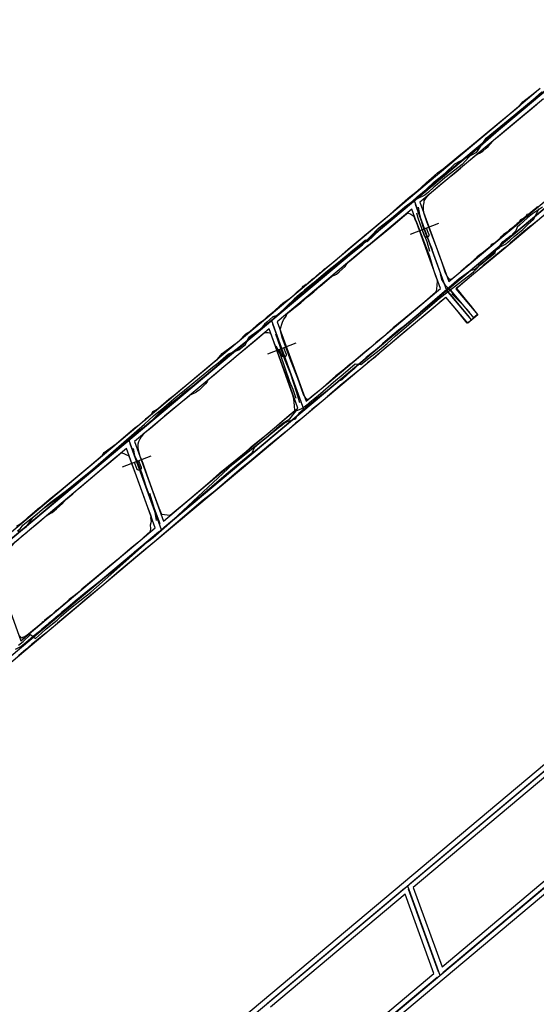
# Model space of a CAD drawing. Header units: inches. Extents: x 1 to 626000, y 0 to 7596230.
# Tile 12 of 68: x 620161 to 620438, y 7594131 to 7594660. Entities that reach past the tile are written whole.
import ezdxf

# ---------------------------------------------------------------- set-up
doc = ezdxf.new("R2010")
doc.units = ezdxf.units.IN
doc.header["$MEASUREMENT"] = 0

msp = doc.modelspace()

# ---------------------------------------------------------------- linework, layer by layer
for points in [[(619665.47, 7593969.18), (620810.16, 7594929.41)], [(619696.32, 7593932.41), (620669.4, 7594748.68)], [(619930.08, 7593826.33), (620945.49, 7594678.11)], [(620171.51, 7594397.48), (620176.67, 7594401.91), (620183.19, 7594407.19), (620198.24, 7594419.73), (620205.3, 7594425.8), (620206.19, 7594427.15), (620212.66, 7594431.82), (620220.3, 7594438.46), (620222.78, 7594440.41), (620225.14, 7594442.22), (620226.94, 7594443.88), (620228.16, 7594444.7), (620228.83, 7594445.49), (620230.92, 7594447.24), (620231.84, 7594448), (620232.42, 7594449.11), (620234.08, 7594450.07), (620235.4, 7594451.04), (620236.97, 7594452.46), (620239.57, 7594454.64), (620240.95, 7594455.84), (620243.83, 7594458.05), (620248.24, 7594461.7), (620250.18, 7594463.31), (620256.3, 7594468.33), (620261.51, 7594472.71), (620264.21, 7594474.93), (620267.01, 7594477.34), (620269.59, 7594480.26), (620275.17, 7594484.39), (620278.47, 7594486.95), (620282.36, 7594490.9), (620284.54, 7594492.22), (620289.57, 7594496.8), (620291.75, 7594498.21), (620292.62, 7594498.94), (620294.09, 7594500.32), (620297.52, 7594503.11), (620300.8, 7594506.02), (620302.29, 7594507.46), (620306.17, 7594510.01), (620308.29, 7594511.85), (620309.89, 7594513.42), (620310.89, 7594514.31), (620312.51, 7594515.52), (620313.09, 7594516.56), (620313.68, 7594516.91), (620314, 7594516.93), (620314.42, 7594517.57), (620315.18, 7594517.67), (620318.18, 7594520.46), (620318.59, 7594520.59), (620319.96, 7594521.69), (620322.27, 7594523.79), (620322.79, 7594524.04), (620324.63, 7594525.84), (620324.83, 7594525.95), (620325.4, 7594526.27), (620326.44, 7594527.14), (620330.82, 7594530.59), (620337.22, 7594536.36), (620343.68, 7594541.71), (620344.65, 7594542.52), (620346.05, 7594543.63), (620350.95, 7594547.82), (620353.39, 7594549.72), (620355.48, 7594551.56), (620359.71, 7594555), (620363.38, 7594558.32), (620366.27, 7594560.79), (620369.47, 7594563.71), (620374.41, 7594567.7), (620379.13, 7594571.93), (620382.01, 7594574.52), (620385.31, 7594577.41), (620388.25, 7594579.52), (620396.71, 7594586.44), (620401.37, 7594590.28), (620418.12, 7594604.1), (620428.06, 7594612.21), (620429.45, 7594613.57), (620431, 7594615.41), (620436.58, 7594619.81), (620440.44, 7594622.78)], [(620447.71, 7594625.37), (620374.17, 7594563.67)], [(619946.02, 7593843.23), (620869.09, 7594617.55)], [(620420.62, 7594606.16), (620438.29, 7594620.99)], [(620442.1, 7594617.13), (620424.11, 7594602.05)], [(620380.62, 7594548.16), (620379.35, 7594551.53), (620377.81, 7594555.89), (620377.63, 7594558.08), (620377.73, 7594559.71), (620377.99, 7594561.48), (620378.12, 7594562.29), (620379.16, 7594563.9), (620380.65, 7594565.74), (620381.76, 7594566.78), (620383.11, 7594567.84), (620384.55, 7594569.13), (620386.85, 7594571.05), (620389.93, 7594573.53), (620392.57, 7594575.71), (620394.99, 7594577.61), (620397.73, 7594580.09), (620400.71, 7594582.66), (620404.9, 7594586.13), (620405.79, 7594586.86), (620406.51, 7594587.33), (620407.46, 7594587.63), (620407.83, 7594587.8), (620409.6, 7594589.05), (620411.28, 7594590.49), (620412.49, 7594591.54), (620413.74, 7594592.92), (620414.69, 7594594.2), (620416.98, 7594596.19), (620418.97, 7594597.89), (620429.85, 7594606.82), (620434.98, 7594611.21), (620438.33, 7594613.97)], [(620374.09, 7594567.13), (620420.62, 7594606.16)], [(620424.11, 7594602.05), (620377.55, 7594562.99)], [(620391.63, 7594515.67), (620465.18, 7594577.37)], [(620344.69, 7594542.47), (620374.09, 7594567.13)], [(620415.53, 7594539.24), (620445.64, 7594564.5)], [(620371.1, 7594561.1), (620297.55, 7594499.4)], [(620371.41, 7594557.84), (620348.09, 7594538.28)], [(620380.64, 7594532.47), (620371.41, 7594557.84)], [(620372.63, 7594562.39), (620372.63, 7594562.39)], [(620372.63, 7594562.39), (620390.1, 7594514.38)], [(620373.32, 7594560.51), (620389.41, 7594516.26)], [(620377.55, 7594562.99), (620375.82, 7594561.53)], [(620375.82, 7594561.53), (620385.73, 7594534.27)], [(620438.93, 7594559.22), (620437.49, 7594557.85), (620434.2, 7594555.08), (620433.25, 7594554.9), (620432.59, 7594553.94), (620431.63, 7594553.06), (620429.79, 7594552.08), (620429.3, 7594551.3), (620428.96, 7594550.7), (620427.94, 7594550.13), (620427.97, 7594549.96), (620427.51, 7594549.7), (620427.42, 7594549.38), (620426.74, 7594549.09), (620426.4, 7594548.52), (620425.59, 7594547.87), (620423.95, 7594546.75), (620422.57, 7594545.51), (620420.73, 7594544.18), (620418.86, 7594542.57), (620418.87, 7594542.14), (620416.61, 7594540.18), (620415.3, 7594539.39), (620414.64, 7594539.11), (620414.06, 7594538.67), (620413.63, 7594537.77), (620411.96, 7594536.38), (620409.26, 7594534.14), (620407.94, 7594533.32), (620406.47, 7594532.2), (620405.8, 7594531.35), (620404.94, 7594530.63), (620401.93, 7594527.91), (620397.82, 7594524.44), (620395.39, 7594522.28), (620392.9, 7594520.19), (620391.91, 7594520.03), (620391.14, 7594520.71), (620390.41, 7594521.77), (620389.48, 7594523.45), (620388.27, 7594527.35), (620387.64, 7594529.5), (620385.77, 7594534.31), (620385.23, 7594535.96), (620380.62, 7594548.16)], [(620419.69, 7594535.68), (620449.15, 7594560.4)], [(620303.41, 7594484.66), (620302.04, 7594488.31), (620300.66, 7594493.27), (620302.01, 7594497.22), (620302.46, 7594498.32), (620303.9, 7594500.42), (620304.25, 7594501.41), (620305.15, 7594502.32), (620307.25, 7594503.99), (620311.8, 7594507.6), (620315.44, 7594510.82), (620318.78, 7594513.51), (620322.17, 7594516.4), (620328.34, 7594521.73), (620328.35, 7594521.73), (620331.01, 7594523.01), (620332.39, 7594524.23), (620335.58, 7594527.12), (620336.58, 7594528.41), (620337.85, 7594529.74), (620341.95, 7594533.18), (620345.78, 7594536.44), (620348.09, 7594538.37), (620351.16, 7594540.79), (620357.96, 7594546.45), (620362.51, 7594550.21), (620367.53, 7594554.47), (620369.37, 7594555.93), (620370.84, 7594555.16), (620372.58, 7594554.1), (620373.32, 7594551.99), (620373.89, 7594550.86), (620374.79, 7594548.46), (620375.85, 7594545.64)], [(619960.93, 7593789.56), (620869.52, 7594551.73)], [(620439.27, 7594551.96), (620436.47, 7594549.67), (620434.59, 7594548.39), (620431.63, 7594545.79), (620429.17, 7594543.76), (620426.68, 7594541.63), (620424.24, 7594539.64), (620421.85, 7594537.49), (620420.67, 7594536.5), (620418.51, 7594534.66), (620416.37, 7594532.97), (620413.29, 7594530.36), (620413.22, 7594530.3), (620409.72, 7594527.61), (620405.62, 7594523.91), (620400.09, 7594519.24), (620396.83, 7594516.5), (620395.18, 7594515.35), (620395.52, 7594515.02), (620397.36, 7594512.93), (620397.83, 7594512.29), (620399.42, 7594510.35), (620400.73, 7594508.62), (620402.77, 7594506.33), (620404.11, 7594504.75), (620405.33, 7594503.07), (620406.78, 7594501.2), (620404.24, 7594499.11), (620402.32, 7594497.39), (620401.13, 7594496.63), (620398.24, 7594500.2), (620396.36, 7594502.67), (620394.61, 7594504.85), (620393.9, 7594505.76), (620391.36, 7594508.68), (620389.92, 7594510.26), (620388.99, 7594509.96), (620388.09, 7594509.14), (620386.09, 7594507.46), (620384.19, 7594505.83), (620380.81, 7594502.86), (620365.01, 7594489.87), (620359.77, 7594485.4), (620357.08, 7594483.13), (620354.09, 7594480.58), (620351.7, 7594478.33), (620348.33, 7594475.82), (620347.65, 7594475.24), (620344.21, 7594472.3), (620332.94, 7594463.12), (620326.05, 7594457.08), (620322.67, 7594454.14), (620317.81, 7594450.3), (620314.65, 7594447.64), (620312.34, 7594445.5), (620309.62, 7594443.49), (620309.05, 7594442.99), (620304.18, 7594438.72), (620294.67, 7594430.92), (620284.33, 7594422.18), (620280.06, 7594418.74), (620265.63, 7594406.46), (620259.47, 7594401.6), (620233.19, 7594379.27), (620228.39, 7594375.29), (620214.2, 7594363.4), (620206.11, 7594356.35), (620196.96, 7594348.85), (620192.12, 7594344.67), (620184.54, 7594338.5), (620181.12, 7594335.53), (620179.09, 7594333.63), (620175.62, 7594330.72), (620173.43, 7594329.05), (620167.29, 7594324.03), (620164.1, 7594321.4), (620160.2, 7594318.05)], [(620385.82, 7594550.18), (620370.47, 7594544.28)], [(620380.57, 7594544.47), (620379.34, 7594547.69)], [(620294.82, 7594500.64), (620344.69, 7594542.47)], [(620375.85, 7594545.64), (620376.39, 7594544.19), (620380.86, 7594532.56), (620383.16, 7594525.3), (620384.23, 7594522.11), (620384.84, 7594520.22), (620384.96, 7594518.99), (620384.9, 7594517.18), (620384.68, 7594514.73), (620384.57, 7594513.95), (620384.15, 7594513.12), (620378.37, 7594508.13), (620367.23, 7594498.75), (620361.35, 7594494.12), (620358.04, 7594491.02), (620355.84, 7594489.16), (620354.05, 7594487.6), (620352.13, 7594486), (620349.06, 7594483.33), (620346.13, 7594481), (620341.36, 7594476.94), (620338.63, 7594474.71), (620338.39, 7594474.53), (620336.91, 7594473.34), (620334.31, 7594471.19), (620330.72, 7594468.31), (620322.03, 7594460.68), (620317.37, 7594456.87), (620316.09, 7594455.89), (620315.05, 7594455.65), (620314.22, 7594456.92), (620313.29, 7594458.36), (620310.22, 7594467), (620306.53, 7594476.37), (620303.41, 7594484.66)], [(620378.19, 7594543.55), (620376.96, 7594546.77)], [(620380.57, 7594544.47), (620380.6, 7594544.39), (620380.63, 7594544.3), (620380.64, 7594544.21), (620380.65, 7594544.12), (620380.66, 7594544.04), (620380.66, 7594543.95), (620380.65, 7594543.86), (620380.64, 7594543.77), (620380.62, 7594543.68), (620380.59, 7594543.6), (620380.56, 7594543.51), (620380.52, 7594543.43), (620380.48, 7594543.36), (620380.43, 7594543.28), (620380.38, 7594543.21), (620380.32, 7594543.14), (620380.25, 7594543.08), (620380.19, 7594543.02), (620380.12, 7594542.97), (620380.04, 7594542.92), (620379.96, 7594542.88), (620379.88, 7594542.84), (620379.8, 7594542.81), (620379.71, 7594542.78), (620379.63, 7594542.76), (620379.54, 7594542.75), (620379.45, 7594542.74), (620379.36, 7594542.74), (620379.27, 7594542.74), (620379.19, 7594542.75), (620379.1, 7594542.77), (620379.01, 7594542.79), (620378.93, 7594542.82), (620378.85, 7594542.86), (620378.77, 7594542.9), (620378.69, 7594542.94), (620378.62, 7594542.99), (620378.55, 7594543.05), (620378.48, 7594543.11), (620378.42, 7594543.18), (620378.37, 7594543.24), (620378.32, 7594543.32), (620378.27, 7594543.39), (620378.23, 7594543.47), (620378.19, 7594543.55)], [(620348.08, 7594538.27), (620299.2, 7594497.27)], [(620400.07, 7594526.28), (620415.53, 7594539.24)], [(620386.91, 7594515.24), (620380.64, 7594532.47)], [(620385.73, 7594534.27), (620391.32, 7594518.93)], [(620403.55, 7594522.15), (620419.69, 7594535.68)], [(620391.32, 7594518.93), (620399.99, 7594526.21)], [(620395.13, 7594515.08), (620403.55, 7594522.15)], [(620315.02, 7594451.4), (620388.56, 7594513.1)], [(620375.75, 7594505.87), (620386.91, 7594515.24)], [(620379.04, 7594501.59), (620389.76, 7594510.58)], [(620401.52, 7594496.56), (620389.76, 7594510.58)], [(620390.1, 7594514.38), (620390.1, 7594514.38)], [(620390.1, 7594514.38), (620390.1, 7594514.38)], [(620403.59, 7594498.3), (620390.1, 7594514.38)], [(620391.32, 7594515.42), (620404.82, 7594499.32)], [(620391.38, 7594512.85), (620402.32, 7594499.83)], [(620395.13, 7594515.08), (620406.89, 7594501.06)], [(620326.8, 7594464.81), (620375.75, 7594505.87)], [(620287.6, 7594494.58), (620294.82, 7594500.64)], [(620330.6, 7594460.95), (620379.04, 7594501.59)], [(620406.89, 7594501.06), (620404.82, 7594499.32)], [(620294.49, 7594496.83), (620220.94, 7594435.14)], [(620256.87, 7594468.8), (620287.6, 7594494.58)], [(620296.02, 7594498.12), (620296.02, 7594498.12)], [(620296.02, 7594498.12), (620313.48, 7594450.12)], [(620296.7, 7594496.24), (620312.8, 7594451.99)], [(620299.2, 7594497.27), (620309.5, 7594468.97)], [(620404.82, 7594499.32), (620401.52, 7594496.56)], [(620299.1, 7594481.64), (620295.7, 7594491.11), (620294.33, 7594491.48), (620292.35, 7594491.48), (620288.3, 7594487.99), (620282.12, 7594482.75), (620278.1, 7594479.6), (620273.29, 7594475.57), (620270.74, 7594473.32), (620265.27, 7594468.71), (620262.57, 7594466.51), (620261.97, 7594466.04), (620261.74, 7594465.7), (620261.47, 7594465.09), (620260.69, 7594463.96), (620259.29, 7594462.59), (620257.19, 7594460.68), (620255.75, 7594459.81), (620255.44, 7594459.45), (620253.19, 7594458.25), (620252.07, 7594457.72), (620251.81, 7594457.51), (620243.88, 7594451.01), (620238.62, 7594446.63), (620234.92, 7594443.32), (620231.36, 7594440.22), (620227.43, 7594437.16), (620226.12, 7594435.51), (620225.36, 7594434.31), (620224.74, 7594432.91), (620224.35, 7594431.71), (620224.39, 7594429.86), (620224.41, 7594428.58), (620225.43, 7594425.29), (620226.25, 7594423.29)], [(620291.36, 7594490.69), (620260.44, 7594464.75)], [(620294.8, 7594493.57), (620291.36, 7594490.69)], [(620304.42, 7594467.12), (620294.8, 7594493.57)], [(620309.2, 7594485.93), (620293.85, 7594480.03)], [(620226.25, 7594423.28), (620227, 7594421.47), (620228.89, 7594415.77), (620231.79, 7594407.75), (620235.51, 7594397.55), (620237.03, 7594394.03), (620241.73, 7594393.49), (620252.21, 7594402.3), (620252.21, 7594402.31), (620261.76, 7594410.28), (620266.24, 7594414.24), (620268.39, 7594416.24), (620277.64, 7594423.7), (620282.57, 7594427.73), (620284.21, 7594429.25), (620285.26, 7594430.41), (620288.08, 7594432.49), (620295.65, 7594438.64), (620300.43, 7594442.78), (620305.66, 7594447.23), (620308.56, 7594449.67), (620308.5, 7594452.17), (620308.15, 7594456.08), (620307.59, 7594458.03), (620299.1, 7594481.64)], [(620301.57, 7594479.3), (620300.34, 7594482.52)], [(620303.95, 7594480.22), (620303.98, 7594480.13), (620304.01, 7594480.05), (620304.02, 7594479.96), (620304.04, 7594479.87), (620304.04, 7594479.78), (620304.04, 7594479.69), (620304.03, 7594479.6), (620304.02, 7594479.52), (620304, 7594479.43), (620303.97, 7594479.34), (620303.94, 7594479.26), (620303.9, 7594479.18), (620303.86, 7594479.1), (620303.81, 7594479.03), (620303.76, 7594478.96), (620303.7, 7594478.89), (620303.63, 7594478.83), (620303.57, 7594478.77), (620303.5, 7594478.72), (620303.42, 7594478.67), (620303.34, 7594478.62), (620303.26, 7594478.59), (620303.18, 7594478.55), (620303.1, 7594478.53), (620303.01, 7594478.51), (620302.92, 7594478.49), (620302.83, 7594478.49), (620302.74, 7594478.48), (620302.65, 7594478.49), (620302.57, 7594478.5), (620302.48, 7594478.52), (620302.39, 7594478.54), (620302.31, 7594478.57), (620302.23, 7594478.6), (620302.15, 7594478.64), (620302.07, 7594478.69), (620302, 7594478.74), (620301.93, 7594478.8), (620301.86, 7594478.86), (620301.8, 7594478.92), (620301.75, 7594478.99), (620301.7, 7594479.06), (620301.65, 7594479.14), (620301.61, 7594479.22), (620301.57, 7594479.3)], [(620303.95, 7594480.22), (620302.72, 7594483.44)], [(620219.92, 7594437.8), (620256.87, 7594468.8)], [(620309.5, 7594468.97), (620314.7, 7594454.66)], [(620260.44, 7594464.75), (620222.59, 7594433)], [(620310.3, 7594450.97), (620304.42, 7594467.12)], [(620314.7, 7594454.66), (620326.8, 7594464.81)], [(620287.65, 7594424.92), (620330.6, 7594460.95)], [(620238.4, 7594387.13), (620311.95, 7594448.83)], [(620284.13, 7594429.02), (620310.3, 7594450.97)], [(620313.48, 7594450.12), (620313.48, 7594450.12)], [(620313.48, 7594450.12), (620313.48, 7594450.12)], [(620205.32, 7594425.56), (620219.92, 7594437.8)], [(620217.87, 7594432.57), (620144.32, 7594370.87)], [(620219.41, 7594433.85), (620236.87, 7594385.85)], [(620220.09, 7594431.97), (620236.19, 7594387.73)], [(620222.59, 7594433), (620238.09, 7594390.4)], [(620175.12, 7594393.25), (620175.95, 7594393.64), (620178.24, 7594394.93), (620180.72, 7594396.96), (620183.83, 7594399.85), (620185.54, 7594401.74), (620189.32, 7594404.99), (620192.88, 7594408.04), (620204.67, 7594418.06), (620208.67, 7594421.43), (620212.1, 7594424.38), (620215.52, 7594427.18), (620217.44, 7594426.3), (620219.41, 7594425.34), (620220.85, 7594421.53), (620221.31, 7594420.33)], [(620218.19, 7594429.3), (620208.72, 7594421.37)], [(620233.69, 7594386.7), (620218.19, 7594429.3)], [(620261.01, 7594409.63), (620284.08, 7594428.98)], [(620221.31, 7594420.33), (620222.72, 7594416.68), (620227.79, 7594402.78), (620229.57, 7594397.75), (620231.43, 7594392.79), (620231.19, 7594392.05), (620231.41, 7594390.21), (620231, 7594388.16), (620231.05, 7594386.3), (620230.88, 7594384.74), (620229.34, 7594383.4), (620224.77, 7594379.26), (620220.12, 7594375.47), (620217.31, 7594372.93), (620215.01, 7594371.01), (620214.74, 7594370.78), (620209.13, 7594366.07), (620201.46, 7594359.79), (620194.25, 7594353.78), (620191.86, 7594351.71), (620190.12, 7594350.28), (620187.36, 7594348.3), (620185.63, 7594346.45), (620181.44, 7594342.9), (620180.63, 7594342.43), (620180.09, 7594342.03), (620179.21, 7594341.1), (620177.59, 7594339.68), (620175.33, 7594337.8), (620174.25, 7594336.9), (620173.96, 7594336.6), (620172.91, 7594336.16), (620172.79, 7594335.64), (620170.64, 7594333.77), (620167.83, 7594331.47), (620164.7, 7594328.92), (620163.85, 7594328.42), (620162.6, 7594327.94), (620161.94, 7594327.58), (620160.65, 7594329.01)], [(620196.64, 7594418.28), (620205.32, 7594425.56)], [(620208.72, 7594421.37), (620200.1, 7594414.13)], [(620231.32, 7594425.14), (620215.97, 7594419.24)], [(620223.7, 7594418.51), (620222.46, 7594421.73)], [(620226.08, 7594419.42), (620224.84, 7594422.64)], [(620264.78, 7594405.74), (620287.65, 7594424.92)], [(620145.28, 7594375.2), (620196.6, 7594418.25)], [(620226.08, 7594419.42), (620226.11, 7594419.34), (620226.13, 7594419.25), (620226.15, 7594419.17), (620226.16, 7594419.08), (620226.16, 7594418.99), (620226.16, 7594418.9), (620226.15, 7594418.81), (620226.14, 7594418.72), (620226.12, 7594418.64), (620226.09, 7594418.55), (620226.06, 7594418.47), (620226.02, 7594418.39), (620225.98, 7594418.31), (620225.93, 7594418.24), (620225.88, 7594418.16), (620225.82, 7594418.1), (620225.76, 7594418.03), (620225.69, 7594417.98), (620225.62, 7594417.92), (620225.54, 7594417.87), (620225.47, 7594417.83), (620225.39, 7594417.79), (620225.3, 7594417.76), (620225.22, 7594417.73), (620225.13, 7594417.71), (620225.04, 7594417.7), (620224.95, 7594417.69), (620224.87, 7594417.69), (620224.78, 7594417.7), (620224.69, 7594417.71), (620224.6, 7594417.72), (620224.51, 7594417.75), (620224.43, 7594417.78), (620224.35, 7594417.81), (620224.27, 7594417.85), (620224.19, 7594417.9), (620224.12, 7594417.95), (620224.05, 7594418), (620223.99, 7594418.06), (620223.93, 7594418.13), (620223.87, 7594418.2), (620223.82, 7594418.27), (620223.77, 7594418.35), (620223.73, 7594418.43), (620223.7, 7594418.51)], [(620200.07, 7594414.11), (620148.91, 7594371.19)], [(620223.27, 7594370.91), (620264.78, 7594405.74)], [(620238.09, 7594390.4), (620261.01, 7594409.63)], [(620171.51, 7594397.48), (620170.41, 7594396.54), (620166.39, 7594393), (620165.66, 7594392.66), (620163.66, 7594390.64), (620161.44, 7594388.96), (620159.23, 7594387.46)], [(620148.67, 7594360.54), (620148.11, 7594363.62), (620148.43, 7594367.05), (620148.59, 7594368.92), (620148.82, 7594369.53), (620149.2, 7594370.58), (620149.74, 7594371.28), (620150.07, 7594372.01), (620150.53, 7594372.55), (620152.44, 7594374.23), (620154.19, 7594375.61), (620155.26, 7594376.47), (620156.18, 7594377.14), (620156.75, 7594377.3), (620157.21, 7594377.64), (620158.17, 7594379.04), (620159.79, 7594380.33), (620162.19, 7594382.49), (620164.27, 7594384.07), (620166.52, 7594385.99), (620169.81, 7594388.74), (620172.55, 7594391.05), (620175.07, 7594393.22), (620175.12, 7594393.25)], [(620161.79, 7594322.87), (620235.34, 7594384.56)], [(620219.85, 7594375.1), (620233.69, 7594386.7)], [(620236.87, 7594385.85), (620236.87, 7594385.85)], [(620236.87, 7594385.85), (620236.87, 7594385.85)], [(620208.9, 7594365.91), (620219.85, 7594375.1)], [(620211.73, 7594361.24), (620223.27, 7594370.91)], [(620161.47, 7594326.13), (620208.9, 7594365.91)], [(620149.24, 7594359.75), (620161.47, 7594326.13)], [(620164.12, 7594321.3), (620211.73, 7594361.24)], [(620117.12, 7593917.05), (620614.77, 7594334.51)], [(620129.02, 7594291.86), (620164.12, 7594321.3)], [(620370.56, 7594195.83), (620444.11, 7594257.53)], [(620444.42, 7594254.26), (620372.21, 7594193.69)], [(620387.71, 7594151.09), (620459.92, 7594211.66)], [(620461.57, 7594209.52), (620388.02, 7594147.83)], [(620293.94, 7594131.56), (620367.49, 7594193.26)], [(620369.03, 7594194.54), (620369.03, 7594194.54)], [(620369.03, 7594194.54), (620369.03, 7594194.54)], [(620369.03, 7594194.54), (620386.49, 7594146.54)], [(620372.21, 7594193.69), (620387.71, 7594151.09)], [(620367.81, 7594190), (620295.6, 7594129.42)], [(620383.31, 7594147.39), (620367.81, 7594190)], [(620385.81, 7594148.42), (620369.71, 7594192.66)], [(620311.09, 7594086.82), (620383.31, 7594147.39)], [(620386.49, 7594146.54), (620386.49, 7594146.54)], [(620386.49, 7594146.54), (620386.49, 7594146.54)], [(620384.96, 7594145.26), (620311.41, 7594083.56)]]:
    msp.add_lwpolyline(points)
for points in [[(620159.7, 7594385.11, 93.45), (620161.23, 7594386.4, 93.59), (620162.57, 7594388.18, 93.75), (620166.1, 7594391.04, 94.08), (620169.08, 7594393.16, 94.35), (620173.19, 7594396.73, 94.75), (620181.94, 7594403.13, 95.32), (620189.8, 7594409.4, 95.88), (620191.98, 7594411.16, 96.17), (620227.89, 7594442.46, 98.33), (620232.76, 7594446.87, 98.82), (620238.21, 7594451.26, 99.15), (620241.08, 7594453.89, 99.43), (620244.94, 7594456.99, 99.95), (620249.33, 7594460.58, 100.35), (620252.15, 7594462.89, 100.55), (620257.45, 7594467.22, 100.7), (620264.39, 7594472.91, 101.18), (620267.19, 7594475.2, 101.59), (620273.04, 7594480.18, 102.1), (620278.52, 7594482.25, 102.56), (620282.12, 7594485.16, 102.85), (620283.94, 7594489.06, 103.08), (620289.38, 7594493.11, 103.14), (620297.06, 7594499, 103.7), (620302.73, 7594504.11, 104.12), (620307.68, 7594508.58, 104.48), (620311.85, 7594512.34, 104.65), (620314.2, 7594514.46, 104.83), (620317.23, 7594516.76, 105.14), (620319.13, 7594518.37, 105.3), (620322.4, 7594520.8, 105.54), (620325.54, 7594523.29, 105.62), (620330.78, 7594527.56, 105.84), (620335.44, 7594531.19, 106.71), (620338.71, 7594533.73, 107.21), (620345, 7594538.63, 107.65), (620353.58, 7594547.68, 108.52), (620360.54, 7594553.02, 109.37), (620365.16, 7594556.88, 109.74), (620367.72, 7594559.02, 109.87), (620371.76, 7594562.17, 110.08), (620374.38, 7594564.41, 110.17), (620379.2, 7594568.41, 110.28), (620383.48, 7594572.48, 110.44), (620389.34, 7594577.23, 111.14), (620394.57, 7594582.17, 112.12), (620406.41, 7594588.49, 113.69), (620411.42, 7594596.02, 114.34), (620423.14, 7594605.52, 115.19), (620433.48, 7594614.22, 116.24), (620441.58, 7594620.78, 116.7)], [(620441.22, 7594620.8, 120.57), (620434.6, 7594614.96, 120.03), (620430.19, 7594610.79, 119.52), (620419.35, 7594601.31, 118.63), (620403.99, 7594587.87, 117.18), (620398.51, 7594581.89, 116.29), (620392.14, 7594577.02, 115.2), (620389.09, 7594574.57, 114.85), (620387.78, 7594573.42, 114.7), (620385.24, 7594571.24, 114.41), (620383.34, 7594569.6, 114.09), (620380.33, 7594567, 114.08), (620378.35, 7594565.3, 114.11), (620373.9, 7594563.28, 114.17), (620370.62, 7594560.45, 114.05), (620367.64, 7594558.57, 113.77), (620363.29, 7594554.32, 113.19), (620360.32, 7594551.94, 113.22), (620359.45, 7594551.3, 112.95), (620357.1, 7594549.33, 112.66), (620354.29, 7594546.81, 112.25), (620347.45, 7594540.37, 111.3), (620346.55, 7594541.11, 111.29), (620345.07, 7594539.91, 111.43), (620339.77, 7594535.55, 110.93), (620336.23, 7594532.65, 110.65), (620331.22, 7594528.54, 109.86), (620326.16, 7594524.48, 109.81), (620323.76, 7594522.49, 109.54), (620321.46, 7594520.59, 109.38), (620318.99, 7594518.54, 109.16), (620317.64, 7594517.42, 109.28), (620313.79, 7594514.26, 108.72), (620312.68, 7594513.31, 108.57), (620311.05, 7594511.96, 108.49), (620308.3, 7594509.51, 108.32), (620304.55, 7594505.97, 108.02), (620301.18, 7594502.33, 107.96), (620299.74, 7594501, 107.63), (620296.81, 7594500.08, 107.53), (620293.61, 7594497.14, 107.39), (620292.38, 7594496.01, 107.3), (620291.71, 7594495.4, 107.12), (620289.79, 7594492.82, 106.96), (620285.24, 7594488.92, 106.9), (620279.49, 7594484.25, 106.56), (620275.37, 7594480.99, 106.26), (620270.36, 7594477.07, 105.69), (620267.79, 7594474.21, 105.08), (620260.62, 7594468.28, 104.39), (620258.38, 7594466.58, 104.54), (620256.99, 7594465.52, 104.68), (620253.69, 7594462.62, 104.39), (620249.51, 7594459.54, 104.05), (620246.71, 7594457.13, 103.86), (620243.99, 7594454.93, 103.67), (620241.88, 7594453.38, 103.12), (620240.47, 7594452.11, 102.81), (620240.01, 7594451.74, 103.03), (620238.55, 7594450.57, 103.11), (620237.19, 7594449.55, 103.08), (620236.36, 7594448.79, 103.1), (620234.2, 7594446.69, 102.58), (620231.69, 7594444.17, 102.28), (620227.66, 7594440.74, 101.9), (620224.18, 7594438.09, 101.85), (620224.18, 7594438.09, 101.85), (620207.07, 7594423.61, 101.29), (620200.86, 7594418.58, 100.85), (620193.47, 7594412.6, 100.29), (620186.01, 7594406.55, 99.62), (620176.91, 7594399.73, 98.81), (620171.43, 7594395.06, 98.39), (620167.55, 7594391.98, 98.02), (620163.9, 7594386.91, 97.55), (620161.95, 7594385.54, 97.46), (620159.86, 7594384.46, 97.35)], [(620441.61, 7594558.91, 114.82), (620436.21, 7594555.36, 114.02), (620433.6, 7594553.14, 113.55), (620429.44, 7594549.42, 112.95), (620428.06, 7594548.14, 112.59), (620427.38, 7594546.25, 112.42), (620426.1, 7594544.87, 112.36), (620424.89, 7594543.76, 112.5), (620423.81, 7594543.12, 112.55), (620422.93, 7594542.33, 112.75), (620422.01, 7594541.62, 112.91), (620421.36, 7594540.97, 112.88), (620420.92, 7594540.67, 112.85), (620420.65, 7594540.48, 112.8), (620420.46, 7594540.29, 112.6), (620420.08, 7594540.34, 112.56), (620419.04, 7594539.08, 112.45), (620418.54, 7594537.66, 112.34), (620417.09, 7594536.13, 111.98), (620415.76, 7594534.87, 111.77), (620413.49, 7594532.71, 111.74), (620411.54, 7594530.93, 111.82), (620409.51, 7594529.16, 111.82), (620407.42, 7594527.33, 111.64), (620405.21, 7594525.4, 111.42), (620402.76, 7594524.71, 111.22), (620401.89, 7594524.07, 111.15), (620396.91, 7594520.46, 110.62), (620390.15, 7594514.67, 110.09), (620376.07, 7594502.61, 108.86), (620369.93, 7594496.95, 108.33), (620364.22, 7594492.88, 107.83), (620359.61, 7594488.96, 107.49), (620355.7, 7594485.58, 107.14), (620353.77, 7594483.34, 106.97), (620350.31, 7594480.93, 106.81), (620346.9, 7594478.15, 106.54), (620342.72, 7594474.5, 106.28), (620340.4, 7594472.19, 106.01), (620337.12, 7594469.24, 105.78), (620333.8, 7594466.18, 105.56), (620331.49, 7594465.09, 105.45), (620327.16, 7594461.1, 105.05), (620323.77, 7594458.61, 104.76), (620321.47, 7594456.88, 104.53), (620320.23, 7594455.97, 104.51), (620317.72, 7594453.87, 104.14), (620314.93, 7594451.9, 104), (620313.59, 7594450.37, 103.86), (620312.05, 7594449.22, 103.72), (620310.79, 7594448.08, 103.61), (620309.73, 7594446.66, 103.6), (620308.76, 7594445, 103.25), (620306.3, 7594444.16, 103.1), (620304.86, 7594443.84, 103.1), (620303.06, 7594442.92, 102.96), (620301.64, 7594441.76, 102.85), (620300.37, 7594440.7, 102.8), (620299.66, 7594440.25, 102.75), (620297.45, 7594438.44, 102.64), (620295.74, 7594437.04, 102.48), (620293.4, 7594435.11, 102.47), (620291.77, 7594433.78, 102.36), (620290.21, 7594432.49, 102.23), (620288.28, 7594430.92, 102.12), (620287.69, 7594430.42, 101.92), (620286.71, 7594429.62, 101.83), (620285.46, 7594426.9, 101.59), (620277.5, 7594420.22, 100.94), (620270.43, 7594414.27, 100.47), (620235.28, 7594384.07, 98.39), (620232.21, 7594381.48, 98.23), (620228.62, 7594378.67, 97.98), (620222.45, 7594373.75, 97.58), (620212.88, 7594364.87, 96.91), (620198.39, 7594353.7, 95.48), (620190.74, 7594347.34, 95.31), (620186.74, 7594344.01, 95.12), (620183.39, 7594341.23, 94.87), (620181.61, 7594339.75, 94.78), (620180.03, 7594338.43, 94.64), (620178.81, 7594337.38, 94.48), (620176.85, 7594335.79, 94.34), (620176.27, 7594335.29, 94.28), (620175.58, 7594334.71, 94.18), (620174.64, 7594333.92, 94.13), (620173.43, 7594332.9, 94.02), (620172.82, 7594332.39, 93.94), (620170.92, 7594330.79, 93.72), (620168.13, 7594328.43, 93.39), (620164.09, 7594325.03, 92.98), (620161.67, 7594322.99, 92.87), (620158.52, 7594321.49, 92.61)], [(620160.17, 7594323.75, 88.98), (620162.66, 7594325.73, 89.14), (620166.68, 7594329.39, 89.66), (620169.36, 7594327.33, 89.61), (620172.55, 7594330.18, 90.1), (620175.03, 7594332.52, 90.28), (620181.05, 7594337.24, 90.9), (620183.18, 7594339.23, 91.04), (620187.29, 7594342.89, 91.28), (620198.98, 7594352.16, 91.6), (620209.81, 7594361.63, 92.54), (620229.43, 7594379.26, 94.31), (620232.54, 7594381.52, 94.27), (620242.87, 7594390.73, 95.27), (620248.74, 7594396.09, 95.58), (620275.26, 7594420.87, 97.06), (620294.21, 7594436.18, 98.64), (620301.6, 7594442.56, 99.17), (620306, 7594445.28, 99.43), (620309.27, 7594449.63, 99.72), (620312.44, 7594450.86, 99.93), (620315.7, 7594453.35, 100.34), (620316.58, 7594454.07, 100.44), (620317.64, 7594454.92, 100.57), (620319.41, 7594456.36, 100.63), (620322.45, 7594458.83, 100.94), (620329.41, 7594464.96, 101.56), (620334.52, 7594469.22, 101.86), (620341.1, 7594474.71, 102.31), (620344.13, 7594474.49, 102.45), (620348.32, 7594477.87, 102.86), (620352.25, 7594480.94, 103.01), (620353.89, 7594482.11, 103.1), (620358.15, 7594485.79, 103.4), (620360.26, 7594487.74, 103.59), (620362.65, 7594489.78, 103.9), (620368.37, 7594494.67, 104.24), (620376.16, 7594501.33, 104.96), (620386.06, 7594509.78, 105.92), (620396.54, 7594517.85, 106.8), (620401.82, 7594521.97, 107.23), (620404.56, 7594524.12, 107.48), (620406.59, 7594526.21, 107.68), (620407.81, 7594527.57, 107.8), (620412.76, 7594531.76, 108.04), (620416.11, 7594534.37, 107.86), (620416.59, 7594535.74, 107.84), (620416.83, 7594536.01, 107.76), (620417.28, 7594536.33, 107.66), (620417.77, 7594536.79, 107.64), (620418.53, 7594537.32, 107.68), (620418.96, 7594537.6, 107.69), (620421.47, 7594538.78, 107.79), (620422.37, 7594539.55, 107.86), (620423.07, 7594540.08, 107.93), (620424.24, 7594541.23, 108.07), (620426.46, 7594543.1, 108.3), (620429.2, 7594545.4, 108.38), (620430.98, 7594546.88, 108.55), (620432.61, 7594548.53, 108.82), (620433.68, 7594549.68, 109.22), (620436.76, 7594552.26, 109.85), (620439.75, 7594558.24, 110.73)], [(620374.82, 7594558.92, 113.88), (620375.49, 7594554.95, 113.61), (620376.45, 7594551.74, 113.39), (620377.12, 7594549.03, 113.21), (620378.96, 7594544.49, 112.77), (620382.45, 7594536.24, 111.92), (620382.44, 7594536.27, 111.93)], [(620373.92, 7594555.92, 109.78), (620374.64, 7594553.15, 109.88), (620376.89, 7594547.16, 109.46), (620379.55, 7594540.53, 108.88), (620380.88, 7594535.34, 108.53)], [(620402.47, 7594502.51, 109.11), (620396.93, 7594508.57, 109.63), (620394.98, 7594510.91, 109.87), (620393.02, 7594513.01, 109.99), (620389.75, 7594516.68, 110.28), (620388.76, 7594518.08, 110.12), (620387.53, 7594520.15, 110.21), (620386.84, 7594522.99, 110.47)], [(620392.86, 7594512.4, 106.26), (620397.56, 7594507.66, 106.09)], [(620298.22, 7594490.88, 106.8), (620302.82, 7594477.65, 105.84), (620306.22, 7594469.42, 105.43), (620309.41, 7594459.92, 104.74), (620310.88, 7594454.62, 104.37), (620311.04, 7594454.08, 104.27)], [(620309.33, 7594456.26, 100.69), (620307.77, 7594460.98, 101), (620305.99, 7594465.19, 101.42), (620300.89, 7594479.81, 102.17), (620298.68, 7594484.21, 102.49)], [(620221.73, 7594429.35, 101.72), (620222.56, 7594425.54, 101.48), (620224.15, 7594422.11, 101.26), (620226.34, 7594416.42, 100.81), (620228.76, 7594408.5, 100.18), (620232.92, 7594397.73, 99.32), (620236.1, 7594389.15, 98.7)], [(620230.49, 7594405.38, 96.13), (620233.01, 7594397.1, 95.58), (620234.24, 7594390.74, 95.06)]]:
    msp.add_polyline3d(points)

doc.saveas('drawing.dxf')
